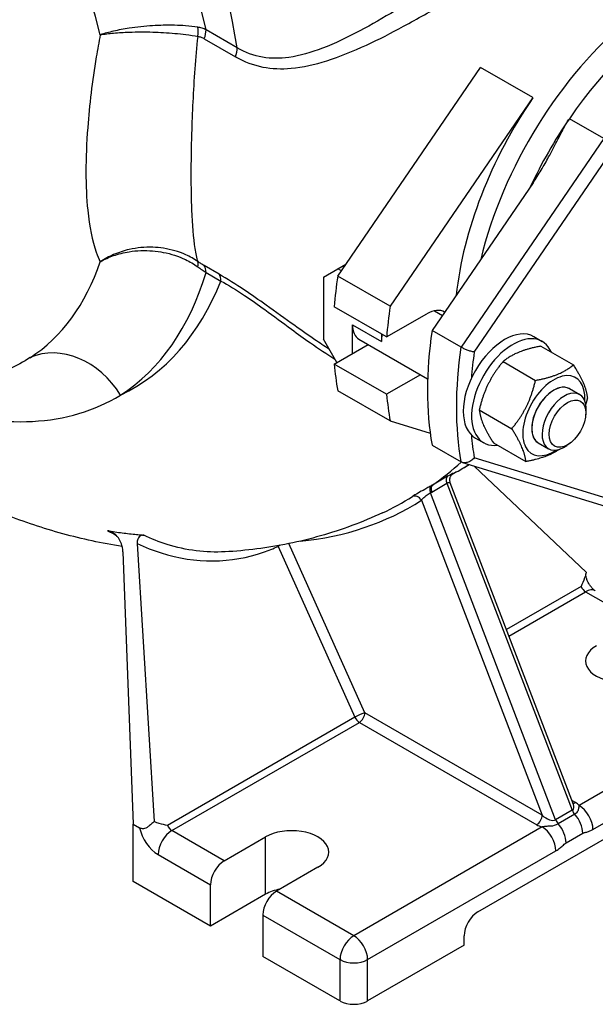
# Model space of a CAD drawing. Header units: millimetres. Extents: x 0 to 5940, y 0 to 4200.
# Tile 5 of 47: x 793 to 882, y 480 to 632. Entities that reach past the tile are written whole.
import ezdxf

# ---------------------------------------------------------------- set-up
doc = ezdxf.new("R2010")
doc.units = ezdxf.units.MM
doc.header["$LTSCALE"] = 50
doc.layers.add('02-LINIE-035', color=2, linetype='CONTINUOUS')

msp = doc.modelspace()

# ---------------------------------------------------------------- linework, layer by layer
at = {"layer": '02-LINIE-035'}
for p, q in [((826.85, 627.37), (822.04, 630.14)), ((821.77, 628.78), (826.57, 626.01)), ((842.31, 592.28), (864.28, 624.36)), ((872.34, 619.71), (864.28, 624.36)), ((872.34, 619.71), (850.37, 587.63)), ((883.24, 613.41), (877.94, 616.48)), ((883.24, 613.41), (861.27, 581.33)), ((863.3, 580.59), (884.95, 612.2)), ((872.38, 606.63), (856.81, 583.9)), ((824.06, 592.55), (821.77, 593.88)), ((842.34, 593.4), (843.55, 594.1)), ((822.04, 592.83), (824.33, 591.51)), ((840.11, 592.11), (842.34, 593.4)), ((840.11, 592.11), (840.11, 582.56)), ((850.37, 587.63), (842.31, 592.28)), ((842.86, 593.1), (842.34, 593.4)), ((849.83, 582.91), (841.77, 587.56)), ((849.83, 582.91), (856.02, 586.48)), ((857.18, 586.94), (858.41, 586.23)), ((844.56, 580.36), (844.56, 584.77)), ((844.56, 584.77), (849.02, 582.19)), ((849.02, 583.38), (849.02, 582.19)), ((861.27, 581.33), (856.81, 583.9)), ((842.18, 578.98), (840.11, 582.56)), ((841.77, 578.74), (846.98, 581.75)), ((845.56, 582.57), (856.13, 576.46)), ((872.48, 582.96), (873.76, 582.22)), ((873.54, 581.49), (878.55, 578.6)), ((849.83, 574.09), (841.77, 578.74)), ((867.73, 579.12), (872.73, 576.23)), ((855.04, 577.1), (849.83, 574.09)), ((850.37, 569.99), (842.31, 574.64)), ((877.94, 574.96), (879.54, 574.04)), ((864.08, 571.69), (869.08, 568.8)), ((880.45, 570.81), (880.51, 571.36)), ((850.37, 569.99), (856.53, 568.11)), ((863.48, 567.37), (864.76, 566.64)), ((866.25, 566.63), (871.25, 563.74)), ((873.14, 566.65), (874.74, 565.72)), ((877.99, 566.55), (877.54, 566.22)), ((856.81, 566.27), (861.27, 563.69)), ((861.48, 563.6), (883.45, 556.89)), ((884.95, 557.72), (863.3, 564.33)), ((860.6, 562.15), (859.78, 561.68)), ((863.3, 563.05), (880.51, 546.72)), ((856.76, 559.06), (859.1, 560.41)), ((859.21, 561.49), (856.87, 560.14)), ((859.1, 560.41), (878.38, 510.13)), ((878.57, 511.01), (859.59, 560.49)), ((875.83, 508.66), (856.55, 558.94)), ((855.19, 557.8), (873.77, 509.36)), ((809.26, 549.88), (810.83, 507.97)), ((811.44, 551.14), (814.08, 508.37)), ((833.12, 550.7), (844.95, 524.46)), ((846.49, 525.11), (834.77, 551.12)), ((879.74, 544.54), (868.25, 537.91)), ((868.63, 536.92), (880.43, 543.73)), ((880.43, 543.73), (888.48, 539.08)), ((908.42, 527.57), (879.45, 510.85)), ((844.95, 524.46), (816.1, 507.8)), ((873.77, 509.36), (846.49, 525.11)), ((816.79, 506.99), (845.64, 523.64)), ((845.64, 523.64), (872.92, 507.89)), ((881.57, 507.17), (910.54, 523.9)), ((863.87, 494.5), (893.57, 511.65)), ((878.86, 511.32), (878.33, 511.63)), ((878.38, 510.13), (875.83, 508.66)), ((878.76, 509.51), (876.22, 508.04)), ((810.83, 507.97), (811.82, 507.4)), ((810.83, 499.16), (810.83, 507.97)), ((873.74, 507.55), (844.78, 490.83)), ((824.84, 502.34), (816.79, 506.99)), ((824.84, 502.34), (831.2, 506.02)), ((831.2, 497.2), (831.2, 506.02)), ((877.44, 505.11), (879.99, 506.58)), ((814.67, 503.31), (822.71, 498.67)), ((846.9, 487.15), (875.86, 503.88)), ((839.26, 501.36), (832.9, 497.69)), ((822.71, 492.3), (810.83, 499.16)), ((822.71, 492.3), (822.71, 498.67)), ((831.2, 497.2), (822.71, 492.3)), ((844.78, 490.83), (832.9, 497.69)), ((830.78, 494.01), (830.78, 487.64)), ((830.78, 494.01), (842.65, 487.15)), ((861.75, 489.36), (861.75, 490.83)), ((861.75, 489.36), (846.9, 480.79)), ((842.65, 480.79), (830.78, 487.64)), ((842.65, 487.15), (842.65, 480.79)), ((846.9, 480.79), (846.9, 487.15))]:
    msp.add_line(p, q, dxfattribs=at)
for centre, major_axis, ratio, start_param, end_param in [((767.35, 643.06), (-40.33, 69.85), 0.57735, 4.214193, 5.634383), ((759.6, 638.59), (34.35, -59.5), 0.57735, 1.10185, 2.492791), ((769.11, 647.12), (41.66, -72.16), 0.57735, 0.9864, 1.850487), ((893.57, 600.81), (21.75, 37.67), 0.57735, 6.218356, 8.327001), ((896.62, 599.05), (21.75, 37.67), 0.57735, 0.132655, 1.438141), ((818.95, 629.27), (0.48, 2.96), 0.616989, 4.7703, 5.257054), ((819.92, 628.92), (1.5, 2.6), 0.57735, 4.984159, 5.497787), ((824.73, 626.14), (1.5, 2.6), 0.57735, 4.984159, 5.497787), ((891.02, 602.28), (-21.75, -37.67), 0.57735, 4.579734, 5.366543), ((896.62, 599.05), (21.75, 37.67), 0.57735, 1.438141, 1.717146), ((759.6, 638.59), (34.35, -59.5), 0.57735, 0.030523, 0.468946), ((818.95, 592.22), (1.71, 2.46), 0.325049, 5.559147, 6.045901), ((819.92, 591.61), (1.5, 2.6), 0.57735, 5.497787, 6.011415), ((767.35, 643.06), (40.33, -69.85), 0.57735, 0.030523, 0.498196), ((822.21, 590.28), (1.5, 2.6), 0.57735, 5.497787, 6.011415), ((882.96, 606.93), (29.25, 50.66), 0.57735, 2.170514, 2.263755), ((769.11, 647.12), (41.66, -72.16), 0.57735, 6.238837, 6.712377), ((891.02, 602.28), (-29.25, -50.66), 0.57735, 5.312107, 5.405348), ((856.02, 582.07), (2.7, 4.68), 0.57735, 6.271378, 7.068583), ((847.96, 586.73), (-2.4, -4.16), 0.57735, 5.497787, 6.283185), ((852.41, 584.15), (-2.4, -4.16), 0.57735, 5.22854, 5.497787), ((897.47, 598.56), (-29.25, -50.66), 0.57735, 5.312107, 5.683468), ((867.98, 575.16), (-4.5, -7.79), 0.57735, 3.141593, 6.283185), ((869.26, 574.43), (-4.5, -7.79), 0.57735, 2.732723, 6.692055), ((800.4, 569.06), (-6.54, 10.06), 0.816116, 4.669256, 6.152786), ((901.92, 595.99), (-29.25, -50.66), 0.57735, 5.312107, 5.683468), ((902.99, 595.37), (28.5, 49.36), 0.57735, 2.18055, 2.262502), ((882.96, 606.93), (29.25, 50.66), 0.57735, 2.448634, 2.541875), ((875.54, 570.8), (3.37, 5.85), 0.57735, 5.422548, 10.285415), ((875.54, 570.8), (2.4, 4.16), 0.57735, 6.280368, 9.427596), ((875.54, 570.8), (-2.4, -4.16), 0.57735, 3.141593, 6.283185), ((891.02, 602.28), (-29.25, -50.66), 0.57735, 5.590226, 5.683468), ((877.14, 569.88), (2.4, 4.16), 0.57735, 5.378313, 10.329651), ((902.99, 595.37), (28.5, 49.36), 0.57735, 2.449887, 2.531839), ((794.57, 661.81), (59.66, -103.34), 0.57735, 0.045311, 0.127076), ((800.93, 665.49), (59.66, -103.34), 0.57735, 0, 0.031965), ((859.83, 560.46), (-0.6, 1.04), 0.57735, 0.045311, 1.302704), ((857.29, 559), (-0.59, 1.05), 0.579163, 0.051102, 1.308503), ((857.5, 559.12), (-0.6, 1.04), 0.57735, 0.045311, 1.302704), ((793.51, 661.2), (60.21, -104.3), 0.57735, 6.027063, 6.307878), ((792.72, 660.75), (59.62, -103.26), 0.57735, 6.231705, 6.307878), ((854.34, 557.31), (-0.64, 1.01), 0.816248, 4.677486, 6.175637), ((833.82, 550.87), (-0.51, 1.09), 0.586046, 1.360706, 1.449943), ((833.82, 550.87), (1.09, 0.49), 0.140211, 1.878104, 2.193349), ((880.43, 544.71), (0.6, -1.04), 0.57735, 4.539811, 5.497787), ((880.43, 541.28), (1.5, 2.6), 0.57735, 0, 0.785398), ((886.14, 533.08), (-5.7, 0), 0.57735, 5.497787, 8.63938), ((845.64, 524.62), (-1.09, -0.49), 0.140211, 3.764145, 5.334941), ((845.64, 524.62), (-0.6, 1.04), 0.57735, 1.398218, 2.356194), ((845.64, 524.62), (0.6, 1.04), 0.57735, 3.926991, 5.497787), ((877.17, 511.32), (1.37, -1.05), 0.536906, 6.064341, 7.002409), ((878.86, 512.3), (-0.6, -1.04), 0.57735, 0.337501, 0.785398), ((877.17, 510.34), (2.58, -0.31), 0.566301, 0.554083, 0.922546), ((879.45, 508.4), (-1.5, 2.6), 0.57735, 3.926991, 5.497787), ((872.92, 508.87), (0.6, 1.04), 0.57735, 3.926991, 5.497787), ((874.62, 509.85), (1.37, -1.05), 0.536906, 4.493545, 6.064341), ((879.12, 510.19), (-0.6, 1.04), 0.57735, 1.302704, 1.922033), ((877.87, 507.8), (-1.5, 2.6), 0.57735, 3.926991, 5.063625), ((814.67, 506.74), (2.1, -3.64), 0.57735, 4.216743, 5.497787), ((816.79, 507.97), (-0.6, 1.04), 0.57735, 1.398218, 2.356194), ((835.23, 503.69), (5.7, 0), 0.57735, 5.497787, 8.63938), ((874.62, 508.87), (2.58, -0.31), 0.566301, 4.064139, 4.432602), ((873.74, 505.1), (-1.5, 2.6), 0.57735, 3.926991, 5.497787), ((876.57, 508.72), (-0.6, 1.04), 0.57735, 1.302704, 1.922033), ((875.32, 506.33), (-1.5, 2.6), 0.57735, 3.926991, 5.063625), ((816.79, 504.54), (-1.5, -2.6), 0.57735, 3.926991, 5.497787), ((824.84, 499.89), (1.5, 2.6), 0.57735, 0.785398, 2.356194), ((832.9, 495.24), (-1.5, -2.6), 0.57735, 3.926991, 5.497787), ((835.23, 494.87), (5.7, 0), 0.57735, 1.89324, 2.356194), ((863.87, 492.05), (-1.5, -2.6), 0.57735, 3.926991, 5.497787), ((844.78, 488.38), (-1.5, -2.6), 0.57735, 3.926991, 5.497787), ((844.78, 488.38), (1.5, -2.6), 0.57735, 0.785398, 2.356194), ((844.78, 488.38), (-3, 0), 0.57735, 0.785398, 2.356194), ((844.78, 482.01), (3, 0), 0.57735, 3.926991, 5.497787)]:
    msp.add_ellipse(centre, major_axis=major_axis, ratio=ratio, start_param=start_param, end_param=end_param, dxfattribs=at)
msp.add_ellipse((877.66, 569.58), major_axis=(-1.99, -3.45), ratio=0.57735, dxfattribs=at)
for points, knots in [([(874.24, 647.88), (871.77, 646.32), (869.02, 644.55), (863.27, 640.81), (860.27, 638.84), (855.22, 635.6), (853.18, 634.31), (849.32, 631.99), (847.51, 630.94), (843.78, 628.97), (841.85, 628.04), (838.22, 626.66), (836.5, 626.15), (833.43, 625.72), (832.07, 625.7), (829.39, 626.15), (828.08, 626.63), (826.85, 627.37)], [-10.6042, -10.6042, -10.6042, -10.6042, -8.684954, -8.684954, -6.760011, -6.760011, -5.45302, -5.45302, -4.280208, -4.280208, -3.009582, -3.009582, -1.863856, -1.863856, -0.93798, -0.93798, 0, 0, 0, 0]), ([(826.57, 626.01), (827.9, 625.24), (829.31, 624.71), (832.19, 624.14), (833.66, 624.1), (836.95, 624.39), (838.77, 624.81), (842.64, 626.02), (844.68, 626.86), (848.63, 628.68), (850.53, 629.66), (854.57, 631.85), (856.71, 633.07), (861.97, 636.19), (865.08, 638.1), (871, 641.78), (873.81, 643.55), (876.31, 645.12)], [0, 0, 0, 0, 0.93798, 0.93798, 1.863856, 1.863856, 3.009582, 3.009582, 4.280208, 4.280208, 5.45302, 5.45302, 6.760011, 6.760011, 8.684954, 8.684954, 10.6042, 10.6042, 10.6042, 10.6042]), ([(820.77, 630.55), (820.18, 630.64), (819.55, 630.71), (817.8, 630.84), (816.66, 630.87), (814.93, 630.83), (814.38, 630.81), (812.61, 630.7), (811.39, 630.57), (809.38, 630.26), (808.58, 630.11), (807.09, 629.77), (806.4, 629.59), (805.77, 629.39)], [-2.030754, -2.030754, -2.030754, -2.030754, -1.747838, -1.747838, -1.295172, -1.295172, -1.088477, -1.088477, -0.628889, -0.628889, -0.30382, -0.30382, 0.001782, 0.001782, 0.001782, 0.001782]), ([(822.04, 630.14), (821.84, 630.24), (821.64, 630.32), (821.21, 630.46), (820.99, 630.51), (820.77, 630.55)], [0, 0, 0, 0, 0.1081138, 0.1081138, 0.2162276, 0.2162276, 0.2162276, 0.2162276]), ([(805.77, 629.39), (805.55, 628.25), (805.34, 627.11), (804.53, 622.23), (804.09, 618.57), (803.66, 612.73), (803.57, 610.44), (803.57, 608.31), (803.57, 606.18), (803.66, 604.2), (804.09, 599.86), (804.53, 597.7), (805.34, 595.42), (805.55, 594.93), (805.77, 594.48)], [-32.823449, -32.823449, -32.823449, -32.823449, -32.161435, -32.161435, -29.968355, -29.968355, -28.432814, -28.432814, -28.432814, -26.897273, -26.897273, -24.704193, -24.704193, -24.042179, -24.042179, -24.042179, -24.042179]), ([(805.77, 629.39), (806.41, 629.49), (807.1, 629.58), (808.6, 629.71), (809.4, 629.76), (811.42, 629.83), (812.64, 629.84), (814.41, 629.78), (814.96, 629.76), (816.69, 629.66), (817.84, 629.56), (819.59, 629.34), (820.22, 629.25), (820.81, 629.14)], [-0.001782, -0.001782, -0.001782, -0.001782, 0.30382, 0.30382, 0.628889, 0.628889, 1.088477, 1.088477, 1.295172, 1.295172, 1.747838, 1.747838, 2.030754, 2.030754, 2.030754, 2.030754]), ([(820.81, 594.49), (820.64, 595.08), (820.5, 595.76), (820.12, 598.13), (819.96, 600.12), (819.8, 604.12), (819.77, 605.94), (819.77, 607.9), (819.77, 609.87), (819.8, 611.98), (819.96, 617.35), (820.12, 620.72), (820.5, 625.81), (820.64, 627.48), (820.81, 629.14)], [23.656509, 23.656509, 23.656509, 23.656509, 24.704193, 24.704193, 26.897273, 26.897273, 28.432814, 28.432814, 28.432814, 29.968355, 29.968355, 32.161435, 32.161435, 33.209119, 33.209119, 33.209119, 33.209119]), ([(820.81, 629.14), (820.97, 629.11), (821.14, 629.07), (821.46, 628.94), (821.62, 628.87), (821.77, 628.78)], [-0.2162276, -0.2162276, -0.2162276, -0.2162276, -0.1081138, -0.1081138, 0, 0, 0, 0]), ([(872.38, 606.63), (872.79, 607.23), (873.22, 607.9), (874.03, 609.27), (874.41, 609.96), (875.16, 611.33), (875.63, 612.23), (876.3, 613.53), (876.61, 614.14), (877.25, 615.36), (877.58, 615.96), (877.94, 616.48)], [-1.795271, -1.795271, -1.795271, -1.795271, -1.430553, -1.430553, -1.065835, -1.065835, -0.635674, -0.635674, -0.317837, -0.317837, 0, 0, 0, 0]), ([(820.81, 594.49), (820.22, 594.89), (819.59, 595.25), (817.84, 596.03), (816.69, 596.37), (814.96, 596.63), (814.41, 596.68), (812.64, 596.74), (811.42, 596.62), (809.4, 596.17), (808.6, 595.91), (807.1, 595.27), (806.41, 594.9), (805.77, 594.48)], [0, 0, 0, 0, 0.282916, 0.282916, 0.735582, 0.735582, 0.942277, 0.942277, 1.401865, 1.401865, 1.726934, 1.726934, 2.032535, 2.032535, 2.032535, 2.032535]), ([(805.77, 594.48), (806.4, 594.85), (807.09, 595.16), (808.58, 595.68), (809.38, 595.89), (811.39, 596.21), (812.61, 596.25), (814.38, 596.1), (814.93, 596.03), (816.66, 595.69), (817.8, 595.31), (819.55, 594.48), (820.18, 594.11), (820.77, 593.7)], [-2.032535, -2.032535, -2.032535, -2.032535, -1.726934, -1.726934, -1.401865, -1.401865, -0.942277, -0.942277, -0.735582, -0.735582, -0.282916, -0.282916, 0, 0, 0, 0]), ([(820.77, 593.7), (820.99, 593.54), (821.21, 593.39), (821.64, 593.1), (821.84, 592.96), (822.04, 592.83)], [-0.2162276, -0.2162276, -0.2162276, -0.2162276, -0.1081138, -0.1081138, 0, 0, 0, 0]), ([(821.77, 593.88), (821.62, 593.96), (821.46, 594.06), (821.14, 594.26), (820.97, 594.37), (820.81, 594.49)], [0, 0, 0, 0, 0.1081138, 0.1081138, 0.2162276, 0.2162276, 0.2162276, 0.2162276]), ([(841, 581.03), (840.25, 581.5), (839.51, 581.99), (837.74, 583.19), (836.71, 583.92), (834.21, 585.69), (832.74, 586.76), (830.17, 588.6), (829.05, 589.38), (826.61, 591.02), (825.3, 591.84), (824.06, 592.55)], [6.855719, 6.855719, 6.855719, 6.855719, 7.322478, 7.322478, 7.970239, 7.970239, 8.893013, 8.893013, 9.602327, 9.602327, 10.479367, 10.479367, 10.479367, 10.479367]), ([(824.33, 591.51), (825.49, 590.88), (826.71, 590.13), (828.99, 588.61), (830.03, 587.88), (832.44, 586.13), (833.81, 585.11), (836.15, 583.39), (837.12, 582.69), (839.35, 581.13), (840.61, 580.29), (841.88, 579.5)], [-10.479367, -10.479367, -10.479367, -10.479367, -9.602327, -9.602327, -8.893013, -8.893013, -7.970239, -7.970239, -7.322478, -7.322478, -6.482212, -6.482212, -6.482212, -6.482212]), ([(863.3, 580.59), (863.3, 580.59), (863.3, 580.59), (863.22, 580.6), (863.14, 580.62), (862.97, 580.66), (862.87, 580.68), (862.6, 580.76), (862.42, 580.82), (862.05, 580.95), (861.88, 581.03), (861.55, 581.18), (861.4, 581.26), (861.27, 581.33)], [-0.0007591, -0.0007591, -0.0007591, -0.0007591, 0, 0, 0.059883, 0.059883, 0.1193751, 0.1193751, 0.2210258, 0.2210258, 0.3159514, 0.3159514, 0.4077297, 0.4077297, 0.4077297, 0.4077297]), ([(779.25, 572.44), (784.86, 570.51), (790.31, 569.65), (800.33, 570.19), (804.9, 571.55), (808.89, 573.96)], [18.156833, 18.156833, 18.156833, 18.156833, 22.254022, 22.254022, 26.289948, 26.289948, 26.289948, 26.289948]), ([(809.15, 550.68), (809.15, 550.68), (809.14, 550.68), (806.03, 551.17), (802.98, 551.83), (797.01, 553.47), (794.09, 554.45), (788.37, 556.65), (785.57, 557.89), (780.09, 560.6), (777.41, 562.07), (774.78, 563.65)], [2.7923566, 2.7923566, 2.7923566, 2.7923566, 2.7924859, 2.7924859, 2.8849825, 2.8849825, 2.9774791, 2.9774791, 3.0699757, 3.0699757, 3.1624723, 3.1624723, 3.1624723, 3.1624723]), ([(863.3, 564.33), (863.3, 564.33), (863.3, 564.33), (863.22, 564.23), (863.14, 564.14), (862.97, 563.98), (862.87, 563.91), (862.6, 563.74), (862.42, 563.66), (862.05, 563.56), (861.88, 563.54), (861.55, 563.57), (861.4, 563.62), (861.27, 563.69)], [-0.4075085, -0.4075085, -0.4075085, -0.4075085, -0.4067513, -0.4067513, -0.347012, -0.347012, -0.2876627, -0.2876627, -0.1862559, -0.1862559, -0.0915581, -0.0915581, 0, 0, 0, 0]), ([(859.9, 561.8), (859.9, 561.8), (859.9, 561.8), (859.99, 561.86), (860.05, 561.9), (860.11, 561.96), (860.07, 561.95), (859.78, 561.81), (859.53, 561.67), (859.21, 561.49)], [0.0799205, 0.0799205, 0.0799205, 0.0799205, 0.0801102, 0.0801102, 0.2082865, 0.2082865, 0.4133686, 0.4133686, 0.6408816, 0.6408816, 0.6408816, 0.6408816]), ([(859.93, 561.82), (859.93, 561.82), (859.93, 561.82), (859.92, 561.81), (859.91, 561.81), (859.89, 561.79), (859.87, 561.78), (859.82, 561.73), (859.8, 561.7), (859.74, 561.62), (859.69, 561.57), (859.62, 561.42), (859.59, 561.36), (859.54, 561.22), (859.53, 561.15), (859.5, 560.94), (859.5, 560.77), (859.56, 560.56), (859.57, 560.52), (859.59, 560.49)], [0.1615356, 0.1615356, 0.1615356, 0.1615356, 0.1825012, 0.1825012, 0.1974931, 0.1974931, 0.218193, 0.218193, 0.2318134, 0.2318134, 0.2449133, 0.2449133, 0.2508147, 0.2508147, 0.2551377, 0.2551377, 0.2614862, 0.2614862, 0.2626672, 0.2626672, 0.2626672, 0.2626672]), ([(859.1, 560.41), (859.26, 560.5), (859.39, 560.55), (859.54, 560.55), (859.57, 560.53), (859.59, 560.49)], [-0.6408816, -0.6408816, -0.6408816, -0.6408816, -0.4133686, -0.4133686, -0.2626672, -0.2626672, -0.2626672, -0.2626672]), ([(856.67, 560.02), (856.56, 559.96), (856.44, 559.89), (856.11, 559.71), (855.9, 559.59), (855.34, 559.27), (854.98, 559.08), (854.31, 558.69), (854.01, 558.51), (853.79, 558.37)], [0, 0, 0, 0, 0.079664, 0.079664, 0.2071265, 0.2071265, 0.4110663, 0.4110663, 0.6373122, 0.6373122, 0.6373122, 0.6373122]), ([(855.19, 557.8), (855.28, 557.93), (855.41, 558.07), (855.72, 558.36), (855.89, 558.5), (856.16, 558.7), (856.27, 558.77), (856.43, 558.87), (856.49, 558.91), (856.55, 558.94)], [-0.6373122, -0.6373122, -0.6373122, -0.6373122, -0.4110663, -0.4110663, -0.2071265, -0.2071265, -0.079664, -0.079664, 0, 0, 0, 0]), ([(856.55, 558.94), (856.57, 558.95), (856.6, 558.97), (856.65, 558.99), (856.67, 559.01), (856.71, 559.03), (856.72, 559.03), (856.74, 559.05), (856.75, 559.05), (856.76, 559.06)], [-0.05000045, -0.05000045, -0.05000045, -0.05000045, -0.03225029, -0.03225029, -0.01625015, -0.01625015, -0.00625006, -0.00625006, 0, 0, 0, 0]), ([(856.87, 560.14), (856.86, 560.13), (856.86, 560.13), (856.83, 560.12), (856.82, 560.11), (856.78, 560.09), (856.76, 560.08), (856.72, 560.05), (856.69, 560.04), (856.67, 560.02)], [0, 0, 0, 0, 0.00625006, 0.00625006, 0.01625015, 0.01625015, 0.03225029, 0.03225029, 0.05000045, 0.05000045, 0.05000045, 0.05000045]), ([(849.19, 555.85), (847.64, 555.14), (846.07, 554.48), (842.89, 553.3), (841.28, 552.78), (838.05, 551.86), (836.41, 551.46), (833.14, 550.79), (831.51, 550.52), (828.23, 550.1), (826.59, 549.95), (824.96, 549.86)], [2.4076752, 2.4076752, 2.4076752, 2.4076752, 2.4540311, 2.4540311, 2.500387, 2.500387, 2.5467428, 2.5467428, 2.5930987, 2.5930987, 2.6394546, 2.6394546, 2.6394546, 2.6394546]), ([(809.26, 549.88), (809.24, 550.31), (809.16, 550.73), (808.86, 551.54), (808.64, 551.93), (808.16, 552.48), (807.93, 552.67), (807.44, 552.97), (807.18, 553.07), (806.9, 553.11)], [0, 0, 0, 0, 0.2165372, 0.2165372, 0.4559696, 0.4559696, 0.6339756, 0.6339756, 0.8077415, 0.8077415, 0.8077415, 0.8077415]), ([(811.36, 552.53), (811.49, 552.51), (811.63, 552.5), (811.99, 552.47), (812.22, 552.45), (812.45, 552.43)], [7.9758005, 7.9758005, 7.9758005, 7.9758005, 8.061631, 8.061631, 8.2053184, 8.2053184, 8.2053184, 8.2053184]), ([(812.45, 552.43), (812.32, 552.44), (812.19, 552.42), (811.96, 552.32), (811.86, 552.25), (811.68, 552.06), (811.61, 551.94), (811.51, 551.72), (811.48, 551.61), (811.44, 551.38), (811.44, 551.26), (811.44, 551.14)], [0, 0, 0, 0, 0.0799537, 0.0799537, 0.1533875, 0.1533875, 0.2236979, 0.2236979, 0.28134, 0.28134, 0.3405729, 0.3405729, 0.3405729, 0.3405729]), ([(824.98, 549.87), (822.03, 549.7), (819, 550.08), (814.83, 551.39), (813.63, 551.87), (812.45, 552.43)], [1.870638, 1.870638, 1.870638, 1.870638, 3.747305, 3.747305, 4.520869, 4.520869, 4.520869, 4.520869]), ([(811.44, 551.14), (812.65, 550.57), (813.89, 550.08), (820.43, 548.02), (825.92, 548.06), (831.66, 550.07), (832.4, 550.37), (833.12, 550.7)], [-4.515734, -4.515734, -4.515734, -4.515734, -3.747305, -3.747305, -0.492075, -0.492075, 0, 0, 0, 0]), ([(880.51, 546.72), (880.46, 546.43), (880.38, 546.13), (880.12, 545.38), (879.92, 544.94), (879.74, 544.54)], [2.7661557, 2.7661557, 2.7661557, 2.7661557, 2.9161912, 2.9161912, 3.1570426, 3.1570426, 3.1570426, 3.1570426]), ([(881.93, 543.88), (881.89, 543.9), (881.84, 543.94), (881.7, 544.04), (881.62, 544.11), (881.45, 544.28), (881.36, 544.38), (881.17, 544.62), (881.07, 544.76), (880.89, 545.05), (880.81, 545.21), (880.67, 545.52), (880.61, 545.67), (880.53, 545.94), (880.5, 546.06), (880.47, 546.26), (880.46, 546.34), (880.46, 546.45), (880.46, 546.48), (880.46, 546.49), (880.46, 546.49), (880.46, 546.49)], [3.141593, 3.141593, 3.141593, 3.141593, 3.308352, 3.308352, 3.48559, 3.48559, 3.67794, 3.67794, 3.883746, 3.883746, 4.096202, 4.096202, 4.305663, 4.305663, 4.502997, 4.502997, 4.683801, 4.683801, 4.851746, 4.851746, 4.856774, 4.856774, 4.856774, 4.856774]), ([(879.45, 510.85), (879.43, 510.8), (879.41, 510.74), (879.38, 510.62), (879.37, 510.55), (879.35, 510.39), (879.34, 510.32), (879.3, 510.16), (879.28, 510.09), (879.19, 509.91), (879.15, 509.83), (878.97, 509.65), (878.88, 509.58), (878.76, 509.51)], [-0.379521, -0.379521, -0.379521, -0.379521, -0.2676936, -0.2676936, -0.1567258, -0.1567258, -0.0873709, -0.0873709, -0.0440241, -0.0440241, -0.0169323, -0.0169323, 0, 0, 0, 0]), ([(814.08, 508.37), (813.92, 508.26), (813.75, 508.11), (813.46, 507.87), (813.28, 507.72), (813.03, 507.53), (812.91, 507.45), (812.66, 507.33), (812.54, 507.29), (812.32, 507.26), (812.22, 507.27), (812.01, 507.31), (811.91, 507.35), (811.82, 507.4)], [-2.7783672, -2.7783672, -2.7783672, -2.7783672, -2.6693886, -2.6693886, -2.5608616, -2.5608616, -2.4856693, -2.4856693, -2.4104769, -2.4104769, -2.349237, -2.349237, -2.287997, -2.287997, -2.287997, -2.287997]), ([(816.1, 507.8), (815.7, 507.87), (815.27, 507.94), (814.59, 508.15), (814.33, 508.25), (814.08, 508.37)], [0, 0, 0, 0, 0.2408513, 0.2408513, 0.3908869, 0.3908869, 0.3908869, 0.3908869]), ([(876.22, 508.04), (875.27, 507.5), (874.87, 507.69), (874.38, 507.64), (874.23, 507.62), (874, 507.59), (873.93, 507.58), (873.82, 507.56), (873.78, 507.56), (873.74, 507.55)], [-0.3795117, -0.3795117, -0.3795117, -0.3795117, -0.244785, -0.244785, -0.1233413, -0.1233413, -0.047439, -0.047439, 0, 0, 0, 0]), ([(879.99, 506.58), (880.01, 506.59), (880.04, 506.6), (880.1, 506.63), (880.14, 506.64), (880.23, 506.67), (880.29, 506.69), (880.45, 506.73), (880.54, 506.75), (880.79, 506.82), (880.94, 506.87), (881.26, 507), (881.41, 507.08), (881.57, 507.17)], [0, 0, 0, 0, 0.0169323, 0.0169323, 0.0440241, 0.0440241, 0.0873709, 0.0873709, 0.1567258, 0.1567258, 0.2676936, 0.2676936, 0.379521, 0.379521, 0.379521, 0.379521]), ([(875.86, 503.88), (875.93, 503.92), (876, 503.96), (876.17, 504.07), (876.28, 504.14), (876.55, 504.35), (876.72, 504.49), (877.07, 504.8), (877.25, 505), (877.44, 505.11)], [0, 0, 0, 0, 0.047439, 0.047439, 0.1233413, 0.1233413, 0.244785, 0.244785, 0.3795117, 0.3795117, 0.3795117, 0.3795117])]:
    msp.add_open_spline(points, degree=3, knots=knots, dxfattribs=at)
for points, weights in [([(873.54, 581.49), (869.79, 580.79), (867.73, 579.12)], [1, 1.15470053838, 1]), ([(867.73, 579.12), (865.05, 575.89), (864.08, 571.69)], [1, 1.15470053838, 1]), ([(872.73, 576.23), (876.49, 576.93), (878.55, 578.6)], [1, 1.15470053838, 1]), ([(878.55, 578.6), (880.48, 575.58), (880.71, 573.54)], [1, 1.15470053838, 1]), ([(869.08, 568.8), (871.75, 572.03), (872.73, 576.23)], [1, 1.15470053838, 1]), ([(880.71, 573.54), (880.6, 573.04), (880.46, 572.57)], [1, 1.016444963, 1.02939366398]), ([(864.08, 571.69), (864.31, 569.65), (866.25, 566.63)], [1, 1.15470053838, 1]), ([(871.25, 563.74), (871.01, 565.78), (869.08, 568.8)], [1, 1.15470053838, 1]), ([(876.43, 565.64), (874.56, 564.36), (871.25, 563.74)], [1.03599206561, 1.13391057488, 1])]:
    msp.add_rational_spline(points, weights, degree=2, dxfattribs=at)
for points in [[(794.99, 579.73), (793.96, 579.06), (792.88, 578.48), (791.76, 577.98)], [(860.6, 562.15), (861.24, 562.52), (861.87, 562.9), (862.5, 563.29)], [(806.9, 553.11), (807.66, 552.99), (808.41, 552.88), (809.15, 552.78)], [(806.9, 553.11), (807.32, 552.88), (807.74, 552.66), (808.16, 552.45)], [(809.15, 552.78), (809.89, 552.69), (810.63, 552.6), (811.36, 552.53)], [(878.57, 511.01), (878.57, 511.01), (878.57, 511.01), (878.57, 511.01)]]:
    msp.add_open_spline(points, degree=3, dxfattribs=at)

doc.saveas('drawing.dxf')
